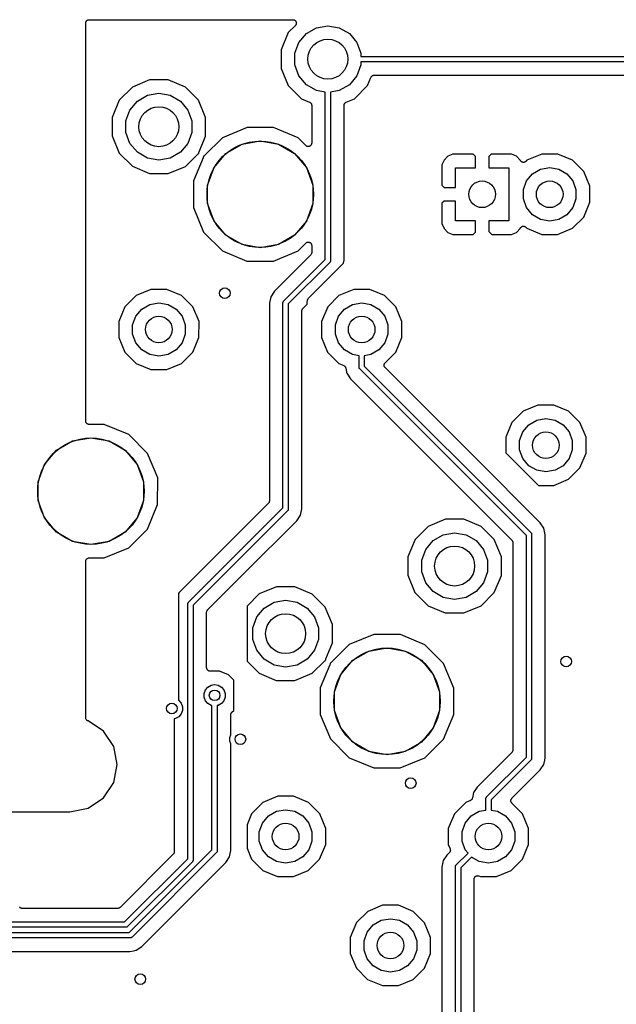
# Model space of a CAD drawing. Extents: x 88 to 361, y -189 to -115.
# Tile 5 of 41: x 110 to 132, y -154 to -117. Entities that reach past the tile are written whole.
import ezdxf

# ---------------------------------------------------------------- set-up
doc = ezdxf.new("R2010")
doc.units = 0
doc.header["$MEASUREMENT"] = 0
doc.layers.add('BLACK', color=7, linetype='CONTINUOUS')

msp = doc.modelspace()

# ---------------------------------------------------------------- linework, layer by layer
at = {"layer": 'Black'}
for p, q in [((112.547, -117.294), (112.557, -117.288)), ((112.557, -117.288), (112.565, -117.281)), ((112.565, -117.281), (112.576, -117.277)), ((112.576, -117.277), (112.585, -117.272)), ((112.585, -117.272), (112.596, -117.27)), ((112.596, -117.27), (112.607, -117.266)), ((112.607, -117.266), (112.618, -117.266)), ((112.618, -117.266), (112.629, -117.264)), ((112.629, -117.264), (120.291, -117.264)), ((120.291, -117.264), (120.307, -117.267)), ((120.307, -117.267), (120.324, -117.269)), ((120.324, -117.269), (120.329, -117.271)), ((120.329, -117.271), (120.334, -117.272)), ((120.334, -117.272), (120.349, -117.28)), ((120.349, -117.28), (120.364, -117.287)), ((120.364, -117.287), (120.368, -117.291)), ((112.502, -117.391), (112.504, -117.38)), ((112.502, -132.347), (112.502, -117.391)), ((112.504, -117.369), (112.507, -117.359)), ((112.504, -117.38), (112.504, -117.369)), ((112.507, -117.359), (112.509, -117.348)), ((112.509, -117.348), (112.515, -117.338)), ((112.515, -117.338), (112.519, -117.328)), ((112.519, -117.328), (112.526, -117.319)), ((112.526, -117.319), (112.531, -117.31)), ((112.531, -117.31), (112.54, -117.302)), ((112.54, -117.302), (112.547, -117.294)), ((120.381, -117.481), (120.113, -117.748)), ((120.368, -117.291), (120.373, -117.294)), ((120.373, -117.294), (120.383, -117.307)), ((120.39, -117.467), (120.381, -117.481)), ((120.383, -117.307), (120.395, -117.318)), ((120.401, -117.455), (120.39, -117.467)), ((120.395, -117.318), (120.397, -117.324)), ((120.397, -117.324), (120.401, -117.328)), ((120.401, -117.328), (120.407, -117.343)), ((120.403, -117.45), (120.401, -117.455)), ((120.406, -117.445), (120.403, -117.45)), ((120.41, -117.429), (120.406, -117.445)), ((120.407, -117.343), (120.414, -117.358)), ((120.416, -117.413), (120.41, -117.429)), ((120.414, -117.358), (120.414, -117.364)), ((120.414, -117.364), (120.416, -117.369)), ((120.416, -117.369), (120.416, -117.386)), ((120.416, -117.386), (120.417, -117.402)), ((120.417, -117.402), (120.416, -117.408)), ((120.416, -117.408), (120.416, -117.413)), ((120.796, -117.784), (121.173, -117.566)), ((121.173, -117.566), (121.602, -117.491)), ((121.602, -117.491), (122.032, -117.566)), ((122.032, -117.566), (122.409, -117.784)), ((120.113, -117.748), (119.845, -118.394)), ((120.516, -118.118), (120.796, -117.784)), ((122.409, -117.784), (122.689, -118.118)), ((119.845, -118.394), (119.845, -119.093)), ((120.367, -118.527), (120.516, -118.118)), ((122.689, -118.118), (122.838, -118.527)), ((120.367, -118.963), (120.367, -118.527)), ((122.838, -118.527), (122.838, -118.645)), ((122.838, -118.645), (139.417, -118.645)), ((119.845, -119.093), (120.112, -119.739)), ((120.516, -119.372), (120.367, -118.963)), ((122.838, -118.963), (122.689, -119.372)), ((139.417, -118.845), (122.838, -118.845)), ((122.838, -118.845), (122.838, -118.963)), ((120.796, -119.706), (120.516, -119.372)), ((122.689, -119.372), (122.409, -119.706)), ((123.092, -119.742), (123.221, -119.431)), ((123.221, -119.431), (123.225, -119.424)), ((123.225, -119.424), (123.228, -119.416)), ((123.228, -119.416), (123.237, -119.406)), ((123.237, -119.406), (123.244, -119.394)), ((123.244, -119.394), (123.251, -119.389)), ((123.251, -119.389), (123.256, -119.383)), ((123.256, -119.383), (123.268, -119.376)), ((123.268, -119.376), (123.279, -119.367)), ((123.279, -119.367), (123.287, -119.365)), ((123.287, -119.365), (123.295, -119.361)), ((123.295, -119.361), (123.308, -119.358)), ((123.308, -119.358), (123.322, -119.354)), ((123.322, -119.354), (123.33, -119.354)), ((123.33, -119.354), (123.338, -119.353)), ((123.338, -119.353), (133.736, -119.353)), ((114.258, -119.794), (113.763, -120.288)), ((114.904, -119.527), (114.258, -119.794)), ((115.604, -119.528), (114.904, -119.527)), ((116.249, -119.796), (115.604, -119.528)), ((116.743, -120.291), (116.249, -119.796)), ((120.112, -119.739), (120.606, -120.234)), ((121.173, -119.924), (120.796, -119.706)), ((122.409, -119.706), (122.032, -119.924)), ((122.597, -120.236), (123.092, -119.742)), ((114.446, -120.324), (114.823, -120.106)), ((114.823, -120.106), (115.252, -120.031)), ((115.252, -120.031), (115.682, -120.106)), ((115.682, -120.106), (116.059, -120.324)), ((120.606, -120.234), (120.916, -120.363)), ((121.502, -119.982), (121.173, -119.924)), ((121.502, -126.276), (121.502, -119.982)), ((122.032, -119.924), (121.703, -119.982)), ((121.703, -119.982), (121.703, -126.317)), ((122.289, -120.363), (122.597, -120.236)), ((113.763, -120.288), (113.495, -120.934)), ((114.166, -120.658), (114.446, -120.324)), ((116.059, -120.324), (116.339, -120.658)), ((117.01, -120.937), (116.743, -120.291)), ((120.916, -120.363), (120.923, -120.368)), ((120.923, -120.368), (120.931, -120.371)), ((120.931, -120.371), (120.942, -120.379)), ((120.942, -120.379), (120.953, -120.387)), ((120.953, -120.387), (120.958, -120.394)), ((120.958, -120.394), (120.965, -120.399)), ((120.965, -120.399), (120.972, -120.411)), ((120.972, -120.411), (120.98, -120.422)), ((120.98, -120.422), (120.983, -120.43)), ((120.983, -120.43), (120.987, -120.437)), ((120.987, -120.437), (120.989, -120.451)), ((120.989, -120.451), (120.993, -120.464)), ((120.993, -120.464), (120.993, -120.472)), ((120.993, -120.472), (120.994, -120.481)), ((120.994, -120.481), (120.994, -121.903)), ((122.21, -120.481), (122.212, -120.472)), ((122.21, -126.305), (122.21, -120.481)), ((122.212, -120.464), (122.216, -120.451)), ((122.212, -120.472), (122.212, -120.464)), ((122.216, -120.451), (122.218, -120.437)), ((122.218, -120.437), (122.222, -120.43)), ((122.222, -120.43), (122.225, -120.422)), ((122.225, -120.422), (122.233, -120.411)), ((122.233, -120.411), (122.24, -120.399)), ((122.24, -120.399), (122.247, -120.393)), ((122.247, -120.393), (122.252, -120.387)), ((122.252, -120.387), (122.263, -120.379)), ((122.263, -120.379), (122.274, -120.371)), ((122.274, -120.371), (122.282, -120.368)), ((122.282, -120.368), (122.289, -120.363)), ((113.495, -120.934), (113.495, -121.633)), ((114.017, -121.067), (114.166, -120.658)), ((116.339, -120.658), (116.488, -121.067)), ((117.01, -121.636), (117.01, -120.937)), ((114.017, -121.503), (114.017, -121.067)), ((116.488, -121.067), (116.488, -121.503)), ((118.566, -121.317), (117.644, -121.698)), ((119.564, -121.317), (118.566, -121.317)), ((120.485, -121.7), (119.564, -121.317)), ((113.495, -121.633), (113.762, -122.279)), ((114.166, -121.912), (114.017, -121.503)), ((116.488, -121.503), (116.339, -121.912)), ((116.762, -122.232), (117.01, -121.636)), ((117.644, -121.698), (116.969, -122.371)), ((120.778, -121.993), (120.485, -121.7)), ((114.446, -122.246), (114.166, -121.912)), ((116.339, -121.912), (116.059, -122.246)), ((117.772, -122.287), (118.376, -121.938)), ((118.376, -121.938), (119.062, -121.817)), ((119.062, -121.817), (119.749, -121.938)), ((119.749, -121.938), (120.353, -122.287)), ((120.791, -122.003), (120.778, -121.993)), ((120.804, -122.013), (120.791, -122.003)), ((120.809, -122.015), (120.804, -122.013)), ((120.814, -122.018), (120.809, -122.015)), ((120.83, -122.023), (120.814, -122.018)), ((120.845, -122.029), (120.83, -122.023)), ((120.851, -122.029), (120.845, -122.029)), ((120.856, -122.03), (120.851, -122.029)), ((120.873, -122.029), (120.856, -122.03)), ((120.89, -122.029), (120.873, -122.029)), ((120.895, -122.027), (120.89, -122.029)), ((120.9, -122.026), (120.895, -122.027)), ((120.915, -122.019), (120.9, -122.026)), ((120.931, -122.013), (120.915, -122.019)), ((120.935, -122.01), (120.931, -122.013)), ((120.94, -122.008), (120.935, -122.01)), ((120.952, -121.996), (120.94, -122.008)), ((120.965, -121.985), (120.952, -121.996)), ((120.968, -121.98), (120.965, -121.985)), ((120.971, -121.976), (120.968, -121.98)), ((120.979, -121.961), (120.971, -121.976)), ((120.987, -121.947), (120.979, -121.961)), ((120.988, -121.941), (120.987, -121.947)), ((120.99, -121.936), (120.988, -121.941)), ((120.992, -121.92), (120.99, -121.936)), ((120.994, -121.903), (120.992, -121.92)), ((113.762, -122.279), (114.256, -122.774)), ((114.823, -122.464), (114.446, -122.246)), ((115.252, -122.539), (114.823, -122.464)), ((115.682, -122.464), (115.252, -122.539)), ((116.059, -122.246), (115.682, -122.464)), ((116.247, -122.776), (116.71, -122.314)), ((116.917, -122.452), (116.555, -123.324)), ((116.71, -122.314), (116.726, -122.303)), ((116.726, -122.303), (116.741, -122.291)), ((116.741, -122.291), (116.744, -122.29)), ((116.744, -122.29), (116.746, -122.289)), ((116.746, -122.289), (116.754, -122.286)), ((116.753, -122.27), (116.758, -122.251)), ((116.753, -122.272), (116.753, -122.27)), ((116.753, -122.275), (116.753, -122.272)), ((116.754, -122.286), (116.753, -122.275)), ((116.758, -122.251), (116.762, -122.232)), ((116.921, -122.434), (116.917, -122.452)), ((116.926, -122.415), (116.921, -122.434)), ((116.933, -122.396), (116.925, -122.398)), ((116.925, -122.398), (116.926, -122.409)), ((116.926, -122.409), (116.926, -122.412)), ((116.926, -122.412), (116.926, -122.415)), ((116.936, -122.394), (116.933, -122.396)), ((116.938, -122.393), (116.936, -122.394)), ((116.954, -122.382), (116.938, -122.393)), ((116.969, -122.371), (116.954, -122.382)), ((117.324, -122.821), (117.772, -122.287)), ((120.353, -122.287), (120.801, -122.821)), ((126.109, -122.394), (125.966, -122.537)), ((126.296, -122.317), (126.109, -122.394)), ((127.059, -122.317), (126.296, -122.317)), ((127.143, -122.401), (127.059, -122.317)), ((127.143, -122.825), (127.143, -122.401)), ((127.735, -122.317), (127.651, -122.401)), ((127.651, -122.401), (127.651, -122.825)), ((128.498, -122.317), (127.735, -122.317)), ((128.685, -122.394), (128.498, -122.317)), ((128.828, -122.537), (128.685, -122.394)), ((129.638, -122.317), (129.084, -122.546)), ((130.238, -122.317), (129.638, -122.317)), ((130.792, -122.547), (130.238, -122.317)), ((114.256, -122.774), (114.901, -123.042)), ((115.601, -123.043), (116.247, -122.776)), ((117.085, -123.476), (117.324, -122.821)), ((120.801, -122.821), (121.04, -123.476)), ((125.966, -122.537), (125.889, -122.724)), ((125.889, -122.724), (125.889, -123.487)), ((126.397, -123.571), (126.397, -122.825)), ((126.397, -122.825), (127.143, -122.825)), ((127.651, -122.825), (128.397, -122.825)), ((128.397, -122.825), (128.397, -124.825)), ((128.832, -122.549), (128.828, -122.537)), ((128.84, -122.56), (128.832, -122.549)), ((128.846, -122.573), (128.84, -122.56)), ((128.852, -122.579), (128.846, -122.573)), ((128.856, -122.586), (128.852, -122.579)), ((128.867, -122.594), (128.856, -122.586)), ((128.877, -122.604), (128.867, -122.594)), ((128.884, -122.608), (128.877, -122.604)), ((128.891, -122.613), (128.884, -122.608)), ((128.904, -122.617), (128.891, -122.613)), ((128.917, -122.623), (128.904, -122.617)), ((128.925, -122.624), (128.917, -122.623)), ((128.933, -122.626), (128.925, -122.624)), ((128.947, -122.626), (128.933, -122.626)), ((128.961, -122.627), (128.947, -122.626)), ((128.969, -122.625), (128.961, -122.627)), ((128.977, -122.624), (128.969, -122.625)), ((128.99, -122.619), (128.977, -122.624)), ((129.003, -122.615), (128.99, -122.619)), ((129.01, -122.611), (129.003, -122.615)), ((129.018, -122.607), (129.01, -122.611)), ((129.028, -122.598), (129.018, -122.607)), ((129.039, -122.59), (129.028, -122.598)), ((129.084, -122.546), (129.039, -122.59)), ((129.594, -122.882), (129.937, -122.821)), ((129.937, -122.821), (130.28, -122.882)), ((131.216, -122.972), (130.792, -122.547)), ((114.901, -123.042), (115.601, -123.043)), ((129.068, -123.323), (129.292, -123.056)), ((129.292, -123.056), (129.594, -122.882)), ((130.28, -122.882), (130.582, -123.056)), ((130.582, -123.056), (130.806, -123.323)), ((131.445, -123.526), (131.216, -122.972)), ((116.555, -123.324), (116.554, -124.322)), ((117.085, -124.174), (117.085, -123.476)), ((121.04, -123.476), (121.04, -124.174)), ((125.889, -123.487), (125.973, -123.571)), ((125.973, -123.571), (126.397, -123.571)), ((128.948, -123.651), (129.068, -123.323)), ((130.806, -123.323), (130.925, -123.651)), ((131.445, -124.126), (131.445, -123.526)), ((128.948, -123.999), (128.948, -123.651)), ((130.925, -123.651), (130.925, -123.999)), ((117.324, -124.829), (117.085, -124.174)), ((121.04, -124.174), (120.801, -124.829)), ((125.973, -124.079), (125.889, -124.163)), ((125.889, -124.163), (125.889, -124.926)), ((126.397, -124.079), (125.973, -124.079)), ((126.397, -124.825), (126.397, -124.079)), ((129.068, -124.327), (128.948, -123.999)), ((130.925, -123.999), (130.806, -124.327)), ((131.215, -124.68), (131.445, -124.126)), ((116.554, -124.322), (116.935, -125.244)), ((129.292, -124.594), (129.068, -124.327)), ((129.594, -124.768), (129.292, -124.594)), ((130.582, -124.594), (130.28, -124.768)), ((130.806, -124.327), (130.582, -124.594)), ((130.79, -125.104), (131.215, -124.68)), ((117.772, -125.363), (117.324, -124.829)), ((120.801, -124.829), (120.353, -125.363)), ((125.889, -124.926), (125.966, -125.113)), ((127.143, -124.825), (126.397, -124.825)), ((127.143, -125.249), (127.143, -124.825)), ((128.397, -124.825), (127.651, -124.825)), ((127.651, -124.825), (127.651, -125.225)), ((128.856, -125.064), (128.867, -125.056)), ((128.867, -125.056), (128.877, -125.046)), ((128.877, -125.046), (128.884, -125.043)), ((128.884, -125.043), (128.891, -125.038)), ((128.891, -125.038), (128.904, -125.033)), ((128.904, -125.033), (128.917, -125.027)), ((128.917, -125.027), (128.925, -125.027)), ((128.925, -125.027), (128.933, -125.024)), ((128.933, -125.024), (128.947, -125.025)), ((128.947, -125.025), (128.961, -125.024)), ((128.961, -125.024), (128.969, -125.026)), ((128.969, -125.026), (128.977, -125.026)), ((128.977, -125.026), (128.99, -125.031)), ((128.99, -125.031), (129.003, -125.035)), ((129.003, -125.035), (129.01, -125.04)), ((129.01, -125.04), (129.018, -125.043)), ((129.018, -125.043), (129.028, -125.052)), ((129.028, -125.052), (129.039, -125.06)), ((129.937, -124.829), (129.594, -124.768)), ((130.28, -124.768), (129.937, -124.829)), ((116.935, -125.244), (117.64, -125.95)), ((118.376, -125.712), (117.772, -125.363)), ((120.353, -125.363), (119.749, -125.712)), ((125.966, -125.113), (126.109, -125.256)), ((126.109, -125.256), (126.296, -125.333)), ((126.296, -125.333), (127.059, -125.333)), ((127.059, -125.333), (127.143, -125.249)), ((127.651, -125.225), (127.758, -125.333)), ((127.758, -125.333), (128.498, -125.333)), ((128.498, -125.333), (128.685, -125.256)), ((128.685, -125.256), (128.828, -125.113)), ((128.828, -125.113), (128.832, -125.102)), ((128.832, -125.102), (128.84, -125.09)), ((128.84, -125.09), (128.846, -125.077)), ((128.846, -125.077), (128.851, -125.071)), ((128.851, -125.071), (128.856, -125.064)), ((129.039, -125.06), (129.082, -125.103)), ((129.082, -125.103), (129.636, -125.333)), ((129.636, -125.333), (130.236, -125.333)), ((130.236, -125.333), (130.79, -125.104)), ((119.062, -125.833), (118.376, -125.712)), ((119.749, -125.712), (119.062, -125.833)), ((120.481, -125.952), (120.778, -125.656)), ((120.778, -125.656), (120.791, -125.647)), ((120.791, -125.647), (120.804, -125.636)), ((120.804, -125.636), (120.809, -125.634)), ((120.809, -125.634), (120.814, -125.631)), ((120.814, -125.631), (120.83, -125.627)), ((120.83, -125.627), (120.845, -125.621)), ((120.845, -125.621), (120.851, -125.621)), ((120.851, -125.621), (120.857, -125.62)), ((120.857, -125.62), (120.873, -125.621)), ((120.873, -125.621), (120.89, -125.621)), ((120.89, -125.621), (120.895, -125.623)), ((120.895, -125.623), (120.9, -125.624)), ((120.9, -125.624), (120.915, -125.631)), ((120.915, -125.631), (120.931, -125.636)), ((120.931, -125.636), (120.935, -125.64)), ((120.935, -125.64), (120.94, -125.642)), ((120.94, -125.642), (120.952, -125.654)), ((120.952, -125.654), (120.965, -125.665)), ((120.965, -125.665), (120.968, -125.67)), ((120.968, -125.67), (120.972, -125.674)), ((120.972, -125.674), (120.979, -125.689)), ((120.979, -125.689), (120.987, -125.703)), ((120.987, -125.703), (120.988, -125.708)), ((120.988, -125.708), (120.99, -125.714)), ((120.99, -125.714), (120.992, -125.73)), ((120.992, -125.73), (120.994, -125.746)), ((120.994, -125.746), (120.994, -126.013)), ((117.64, -125.95), (118.561, -126.333)), ((119.559, -126.333), (120.481, -125.952)), ((120.957, -126.103), (119.594, -127.466)), ((120.961, -126.098), (120.957, -126.103)), ((120.965, -126.095), (120.961, -126.098)), ((120.973, -126.08), (120.965, -126.095)), ((120.983, -126.067), (120.973, -126.08)), ((120.984, -126.061), (120.983, -126.067)), ((120.987, -126.056), (120.984, -126.061)), ((120.99, -126.04), (120.987, -126.056)), ((120.994, -126.024), (120.99, -126.04)), ((120.994, -126.013), (120.994, -126.018)), ((120.994, -126.018), (120.994, -126.024)), ((118.561, -126.333), (119.559, -126.333)), ((119.944, -127.834), (121.502, -126.276)), ((121.673, -126.388), (120.115, -127.946)), ((120.896, -127.702), (122.19, -126.408)), ((121.676, -126.385), (121.673, -126.388)), ((121.679, -126.382), (121.676, -126.385)), ((121.686, -126.37), (121.679, -126.382)), ((121.693, -126.36), (121.686, -126.37)), ((121.694, -126.355), (121.693, -126.36)), ((121.696, -126.352), (121.694, -126.355)), ((121.699, -126.339), (121.696, -126.352)), ((121.702, -126.326), (121.699, -126.339)), ((121.703, -126.317), (121.702, -126.322)), ((121.702, -126.322), (121.702, -126.326)), ((122.19, -126.408), (122.21, -126.305)), ((114.399, -127.626), (113.975, -128.05)), ((114.954, -127.397), (114.399, -127.626)), ((115.554, -127.397), (114.954, -127.397)), ((116.108, -127.627), (115.554, -127.397)), ((116.532, -128.052), (116.108, -127.627)), ((119.594, -127.466), (119.456, -127.673)), ((122.019, -127.626), (121.595, -128.05)), ((122.574, -127.397), (122.019, -127.626)), ((123.174, -127.397), (122.574, -127.397)), ((123.728, -127.627), (123.174, -127.397)), ((124.152, -128.052), (123.728, -127.627)), ((114.607, -128.136), (114.909, -127.962)), ((114.909, -127.962), (115.252, -127.901)), ((115.252, -127.901), (115.596, -127.962)), ((115.596, -127.962), (115.898, -128.136)), ((119.456, -127.673), (119.407, -127.917)), ((119.407, -127.917), (119.407, -135.347)), ((119.915, -127.896), (119.919, -127.884)), ((119.916, -127.901), (119.915, -127.896)), ((119.915, -127.905), (119.916, -127.901)), ((119.915, -135.61), (119.915, -127.905)), ((119.919, -127.884), (119.921, -127.871)), ((119.921, -127.871), (119.923, -127.867)), ((119.923, -127.867), (119.924, -127.863)), ((119.924, -127.863), (119.932, -127.852)), ((119.932, -127.852), (119.938, -127.841)), ((119.938, -127.841), (119.942, -127.838)), ((119.942, -127.838), (119.944, -127.834)), ((120.115, -127.946), (120.115, -135.652)), ((120.66, -128.12), (120.823, -127.957)), ((120.823, -127.879), (120.825, -127.868)), ((120.823, -127.957), (120.823, -127.879)), ((120.824, -127.857), (120.832, -127.825)), ((120.825, -127.868), (120.824, -127.857)), ((120.832, -127.825), (120.838, -127.793)), ((120.838, -127.793), (120.844, -127.784)), ((120.844, -127.784), (120.846, -127.773)), ((120.846, -127.773), (120.865, -127.746)), ((120.865, -127.746), (120.881, -127.718)), ((120.881, -127.718), (120.89, -127.711)), ((120.89, -127.711), (120.896, -127.702)), ((122.227, -128.136), (122.529, -127.962)), ((122.529, -127.962), (122.872, -127.901)), ((122.872, -127.901), (123.216, -127.962)), ((123.216, -127.962), (123.518, -128.136)), ((113.975, -128.05), (113.745, -128.604)), ((114.383, -128.403), (114.607, -128.136)), ((115.898, -128.136), (116.122, -128.403)), ((116.761, -128.606), (116.532, -128.052)), ((120.623, -128.198), (120.628, -128.182)), ((120.624, -128.204), (120.623, -128.198)), ((120.623, -128.209), (120.624, -128.204)), ((120.623, -135.639), (120.623, -128.209)), ((120.628, -128.182), (120.631, -128.166)), ((120.631, -128.166), (120.633, -128.161)), ((120.633, -128.161), (120.635, -128.156)), ((120.635, -128.156), (120.644, -128.142)), ((120.644, -128.142), (120.653, -128.128)), ((120.653, -128.128), (120.657, -128.124)), ((120.657, -128.124), (120.66, -128.12)), ((121.595, -128.05), (121.365, -128.604)), ((122.003, -128.403), (122.227, -128.136)), ((123.518, -128.136), (123.742, -128.403)), ((124.381, -128.606), (124.152, -128.052)), ((113.745, -128.604), (113.744, -129.204)), ((114.264, -128.731), (114.383, -128.403)), ((114.264, -129.079), (114.264, -128.731)), ((116.122, -128.403), (116.241, -128.731)), ((116.241, -128.731), (116.241, -129.079)), ((116.76, -129.206), (116.761, -128.606)), ((121.365, -128.604), (121.364, -129.204)), ((121.884, -128.731), (122.003, -128.403)), ((121.884, -129.079), (121.884, -128.731)), ((123.742, -128.403), (123.861, -128.731)), ((123.861, -128.731), (123.861, -129.079)), ((124.38, -129.206), (124.381, -128.606)), ((114.383, -129.407), (114.264, -129.079)), ((116.241, -129.079), (116.122, -129.407)), ((122.003, -129.407), (121.884, -129.079)), ((123.861, -129.079), (123.742, -129.407)), ((113.744, -129.204), (113.973, -129.758)), ((114.607, -129.674), (114.383, -129.407)), ((116.122, -129.407), (115.898, -129.674)), ((116.53, -129.76), (116.76, -129.206)), ((121.364, -129.204), (121.593, -129.758)), ((122.227, -129.674), (122.003, -129.407)), ((123.742, -129.407), (123.518, -129.674)), ((124.15, -129.76), (124.38, -129.206)), ((113.973, -129.758), (114.397, -130.183)), ((114.909, -129.848), (114.607, -129.674)), ((115.252, -129.909), (114.909, -129.848)), ((115.596, -129.848), (115.252, -129.909)), ((115.898, -129.674), (115.596, -129.848)), ((116.106, -130.184), (116.53, -129.76)), ((121.593, -129.758), (122.017, -130.183)), ((122.529, -129.848), (122.227, -129.674)), ((122.772, -129.891), (122.529, -129.848)), ((123.216, -129.848), (122.972, -129.891)), ((123.518, -129.674), (123.216, -129.848)), ((123.751, -130.158), (124.15, -129.76)), ((114.397, -130.183), (114.951, -130.413)), ((115.551, -130.413), (116.106, -130.184)), ((122.017, -130.183), (122.197, -130.257)), ((122.772, -130.319), (122.772, -129.891)), ((122.972, -129.891), (122.972, -130.278)), ((123.715, -130.237), (123.717, -130.226)), ((123.716, -130.248), (123.715, -130.237)), ((123.717, -130.226), (123.718, -130.215)), ((123.718, -130.215), (123.723, -130.205)), ((123.723, -130.205), (123.726, -130.195)), ((123.726, -130.195), (123.732, -130.186)), ((123.732, -130.186), (123.737, -130.175)), ((123.737, -130.175), (123.745, -130.168)), ((123.745, -130.168), (123.751, -130.158)), ((114.951, -130.413), (115.551, -130.413)), ((122.197, -130.257), (122.212, -130.267)), ((122.212, -130.267), (122.228, -130.276)), ((122.228, -130.276), (122.231, -130.279)), ((122.231, -130.279), (122.234, -130.281)), ((122.234, -130.281), (122.245, -130.295)), ((122.245, -130.295), (122.257, -130.309)), ((122.257, -130.309), (122.259, -130.313)), ((122.259, -130.313), (122.261, -130.316)), ((122.261, -130.316), (122.267, -130.333)), ((122.267, -130.333), (122.273, -130.35)), ((122.273, -130.35), (122.306, -130.515)), ((122.306, -130.515), (122.313, -130.551)), ((122.313, -130.551), (122.451, -130.758)), ((122.773, -130.324), (122.772, -130.319)), ((122.773, -130.328), (122.773, -130.324)), ((122.776, -130.341), (122.773, -130.328)), ((122.779, -130.353), (122.776, -130.341)), ((122.781, -130.357), (122.779, -130.353)), ((122.782, -130.361), (122.781, -130.357)), ((122.789, -130.372), (122.782, -130.361)), ((122.796, -130.383), (122.789, -130.372)), ((122.799, -130.386), (122.796, -130.383)), ((122.802, -130.39), (122.799, -130.386)), ((129.059, -136.647), (122.802, -130.39)), ((122.972, -130.278), (129.23, -136.535)), ((123.715, -130.259), (123.716, -130.248)), ((123.717, -130.27), (123.715, -130.259)), ((123.718, -130.281), (123.717, -130.27)), ((123.723, -130.291), (123.718, -130.281)), ((123.726, -130.302), (123.723, -130.291)), ((123.732, -130.311), (123.726, -130.302)), ((123.737, -130.321), (123.732, -130.311)), ((123.745, -130.329), (123.737, -130.321)), ((123.751, -130.338), (123.745, -130.329)), ((127.081, -133.668), (123.751, -130.338)), ((122.451, -130.758), (128.514, -136.82)), ((128.941, -131.976), (128.517, -132.4)), ((129.495, -131.747), (128.941, -131.976)), ((130.095, -131.748), (129.495, -131.747)), ((130.649, -131.978), (130.095, -131.748)), ((131.073, -132.402), (130.649, -131.978)), ((112.504, -132.358), (112.502, -132.347)), ((112.504, -132.369), (112.504, -132.358)), ((112.507, -132.379), (112.504, -132.369)), ((112.509, -132.39), (112.507, -132.379)), ((112.515, -132.4), (112.509, -132.39)), ((112.519, -132.41), (112.515, -132.4)), ((112.526, -132.419), (112.519, -132.41)), ((112.531, -132.429), (112.526, -132.419)), ((112.54, -132.436), (112.531, -132.429)), ((112.547, -132.444), (112.54, -132.436)), ((112.557, -132.45), (112.547, -132.444)), ((112.565, -132.457), (112.557, -132.45)), ((112.576, -132.461), (112.565, -132.457)), ((128.517, -132.4), (128.287, -132.954)), ((129.149, -132.486), (129.451, -132.312)), ((129.451, -132.312), (129.794, -132.251)), ((129.794, -132.251), (130.137, -132.312)), ((130.137, -132.312), (130.439, -132.486)), ((131.302, -132.956), (131.073, -132.402)), ((112.585, -132.466), (112.576, -132.461)), ((112.596, -132.468), (112.585, -132.466)), ((112.607, -132.472), (112.596, -132.468)), ((112.618, -132.472), (112.607, -132.472)), ((112.629, -132.474), (112.618, -132.472)), ((113.201, -132.474), (112.629, -132.474)), ((114.122, -132.857), (113.201, -132.474)), ((128.806, -133.081), (128.925, -132.753)), ((128.925, -132.753), (129.149, -132.486)), ((130.439, -132.486), (130.663, -132.753)), ((130.663, -132.753), (130.782, -133.081)), ((111.409, -133.444), (112.013, -133.095)), ((112.013, -133.095), (112.7, -132.974)), ((112.7, -132.974), (113.386, -133.095)), ((113.386, -133.095), (113.99, -133.444)), ((114.827, -133.563), (114.122, -132.857)), ((128.287, -132.954), (128.286, -133.539)), ((128.806, -133.429), (128.806, -133.081)), ((130.782, -133.081), (130.782, -133.429)), ((131.301, -133.556), (131.302, -132.956)), ((110.961, -133.978), (111.409, -133.444)), ((113.99, -133.444), (114.438, -133.978)), ((115.208, -134.485), (114.827, -133.563)), ((128.286, -133.539), (129.51, -134.762)), ((128.925, -133.756), (128.806, -133.429)), ((130.782, -133.429), (130.663, -133.756)), ((131.071, -134.11), (131.301, -133.556)), ((129.58, -136.167), (127.081, -133.668)), ((129.149, -134.023), (128.925, -133.756)), ((130.663, -133.756), (130.439, -134.023)), ((110.723, -134.633), (110.961, -133.978)), ((114.438, -133.978), (114.677, -134.633)), ((129.451, -134.198), (129.149, -134.023)), ((129.794, -134.258), (129.451, -134.198)), ((130.137, -134.198), (129.794, -134.258)), ((130.439, -134.023), (130.137, -134.198)), ((130.647, -134.533), (131.071, -134.11)), ((110.723, -135.331), (110.723, -134.633)), ((114.677, -134.633), (114.677, -135.331)), ((115.207, -135.483), (115.208, -134.485)), ((130.093, -134.763), (130.647, -134.533)), ((129.51, -134.762), (130.093, -134.763)), ((110.961, -135.986), (110.723, -135.331)), ((114.677, -135.331), (114.438, -135.986)), ((119.386, -135.415), (119.377, -135.429)), ((119.395, -135.401), (119.386, -135.415)), ((119.397, -135.396), (119.395, -135.401)), ((119.399, -135.391), (119.397, -135.396)), ((119.402, -135.375), (119.399, -135.391)), ((119.407, -135.359), (119.402, -135.375)), ((119.407, -135.347), (119.406, -135.353)), ((119.406, -135.353), (119.407, -135.359)), ((114.825, -136.404), (115.207, -135.483)), ((119.37, -135.437), (116.019, -138.788)), ((116.369, -139.156), (119.915, -135.61)), ((120.086, -135.723), (116.54, -139.268)), ((119.373, -135.433), (119.37, -135.437)), ((119.377, -135.429), (119.373, -135.433)), ((120.088, -135.719), (120.086, -135.723)), ((120.092, -135.716), (120.088, -135.719)), ((120.098, -135.705), (120.092, -135.716)), ((120.106, -135.694), (120.098, -135.705)), ((120.107, -135.69), (120.106, -135.694)), ((120.109, -135.686), (120.107, -135.69)), ((120.111, -135.673), (120.109, -135.686)), ((120.115, -135.661), (120.111, -135.673)), ((120.115, -135.652), (120.114, -135.656)), ((120.114, -135.656), (120.115, -135.661)), ((120.574, -135.884), (120.623, -135.639)), ((111.409, -136.52), (110.961, -135.986)), ((114.438, -135.986), (113.99, -136.52)), ((118.448, -138.078), (120.436, -136.091)), ((120.436, -136.091), (120.574, -135.884)), ((126.017, -136.037), (125.371, -136.304)), ((126.716, -136.038), (126.017, -136.037)), ((127.362, -136.306), (126.716, -136.038)), ((112.013, -136.869), (111.409, -136.52)), ((113.99, -136.52), (113.386, -136.869)), ((114.119, -137.109), (114.825, -136.404)), ((125.371, -136.304), (124.876, -136.798)), ((127.856, -136.801), (127.362, -136.306)), ((129.718, -136.374), (129.58, -136.167)), ((129.767, -136.618), (129.718, -136.374)), ((112.7, -136.99), (112.013, -136.869)), ((113.386, -136.869), (112.7, -136.99)), ((124.876, -136.798), (124.608, -137.444)), ((125.279, -137.168), (125.559, -136.834)), ((125.559, -136.834), (125.936, -136.616)), ((125.936, -136.616), (126.365, -136.541)), ((126.365, -136.541), (126.794, -136.616)), ((126.794, -136.616), (127.171, -136.834)), ((127.171, -136.834), (127.451, -137.168)), ((128.123, -137.447), (127.856, -136.801)), ((128.514, -136.82), (128.517, -136.825)), ((128.517, -136.825), (128.521, -136.829)), ((128.521, -136.829), (128.53, -136.843)), ((128.53, -136.843), (128.539, -136.856)), ((128.539, -136.856), (128.541, -136.862)), ((128.541, -136.862), (128.543, -136.867)), ((128.543, -136.867), (128.546, -136.883)), ((128.546, -136.883), (128.551, -136.899)), ((128.551, -136.899), (128.55, -136.905)), ((129.059, -144.975), (129.059, -136.647)), ((129.23, -136.535), (129.232, -136.539)), ((129.232, -136.539), (129.236, -136.541)), ((129.236, -136.541), (129.242, -136.553)), ((129.242, -136.553), (129.25, -136.563)), ((129.25, -136.563), (129.251, -136.568)), ((129.251, -136.568), (129.253, -136.572)), ((129.253, -136.572), (129.255, -136.584)), ((129.255, -136.584), (129.259, -136.597)), ((129.259, -136.597), (129.258, -136.601)), ((129.258, -136.601), (129.259, -136.606)), ((129.259, -136.606), (129.259, -145.017)), ((129.767, -145.004), (129.767, -136.618)), ((113.196, -137.49), (114.119, -137.109)), ((125.13, -137.577), (125.279, -137.168)), ((127.451, -137.168), (127.6, -137.577)), ((128.55, -136.905), (128.551, -136.91)), ((128.551, -136.91), (128.551, -144.712)), ((112.502, -137.617), (112.504, -137.606)), ((112.502, -143.497), (112.502, -137.617)), ((112.504, -137.595), (112.507, -137.584)), ((112.504, -137.606), (112.504, -137.595)), ((112.507, -137.584), (112.509, -137.573)), ((112.509, -137.573), (112.515, -137.564)), ((112.515, -137.564), (112.519, -137.553)), ((112.519, -137.553), (112.526, -137.545)), ((112.526, -137.545), (112.531, -137.535)), ((112.531, -137.535), (112.54, -137.528)), ((112.54, -137.528), (112.547, -137.52)), ((112.547, -137.52), (112.557, -137.514)), ((112.557, -137.514), (112.565, -137.507)), ((112.565, -137.507), (112.576, -137.503)), ((112.576, -137.503), (112.585, -137.498)), ((112.585, -137.498), (112.596, -137.496)), ((112.596, -137.496), (112.607, -137.492)), ((112.607, -137.492), (112.618, -137.492)), ((112.618, -137.492), (112.629, -137.49)), ((112.629, -137.49), (113.196, -137.49)), ((124.608, -137.444), (124.607, -138.143)), ((125.13, -138.013), (125.13, -137.577)), ((127.6, -137.577), (127.6, -138.013)), ((128.122, -138.146), (128.123, -137.447)), ((117.085, -139.442), (118.448, -138.078)), ((118.448, -138.078), (118.448, -138.078)), ((124.607, -138.143), (124.874, -138.789)), ((125.279, -138.422), (125.13, -138.013)), ((127.6, -138.013), (127.451, -138.422)), ((127.854, -138.792), (128.122, -138.146)), ((119.667, -138.577), (119.021, -138.844)), ((120.366, -138.578), (119.667, -138.577)), ((121.012, -138.846), (120.366, -138.578)), ((125.559, -138.756), (125.279, -138.422)), ((127.451, -138.422), (127.171, -138.756)), ((116.019, -138.788), (115.99, -138.831)), ((115.99, -138.831), (115.99, -142.837)), ((119.021, -138.844), (118.565, -139.299)), ((119.586, -139.156), (120.015, -139.081)), ((120.015, -139.081), (120.444, -139.156)), ((121.506, -139.341), (121.012, -138.846)), ((124.874, -138.789), (125.368, -139.284)), ((125.936, -138.974), (125.559, -138.756)), ((126.365, -139.049), (125.936, -138.974)), ((126.794, -138.974), (126.365, -139.049)), ((127.171, -138.756), (126.794, -138.974)), ((127.359, -139.286), (127.854, -138.792)), ((116.34, -139.218), (116.344, -139.206)), ((116.341, -139.223), (116.34, -139.218)), ((116.34, -139.227), (116.341, -139.223)), ((116.34, -148.796), (116.34, -139.227)), ((116.344, -139.206), (116.346, -139.193)), ((116.346, -139.193), (116.348, -139.189)), ((116.348, -139.189), (116.349, -139.185)), ((116.349, -139.185), (116.357, -139.174)), ((116.357, -139.174), (116.363, -139.163)), ((116.363, -139.163), (116.367, -139.16)), ((116.367, -139.16), (116.369, -139.156)), ((116.54, -139.268), (116.54, -148.837)), ((117.053, -139.504), (117.056, -139.488)), ((117.056, -139.488), (117.058, -139.483)), ((117.058, -139.483), (117.06, -139.478)), ((117.06, -139.478), (117.069, -139.464)), ((117.069, -139.464), (117.078, -139.45)), ((117.078, -139.45), (117.082, -139.446)), ((117.082, -139.446), (117.085, -139.442)), ((118.565, -139.299), (118.565, -141.371)), ((118.929, -139.708), (119.209, -139.374)), ((119.209, -139.374), (119.586, -139.156)), ((120.444, -139.156), (120.821, -139.374)), ((120.821, -139.374), (121.101, -139.708)), ((121.773, -139.987), (121.506, -139.341)), ((125.368, -139.284), (126.014, -139.552)), ((126.713, -139.553), (127.359, -139.286)), ((117.048, -139.52), (117.053, -139.504)), ((117.049, -139.526), (117.048, -139.52)), ((117.048, -139.531), (117.049, -139.526)), ((117.048, -141.618), (117.048, -139.531)), ((118.78, -140.117), (118.929, -139.708)), ((121.101, -139.708), (121.25, -140.117)), ((126.014, -139.552), (126.713, -139.553)), ((118.78, -140.553), (118.78, -140.117)), ((121.25, -140.117), (121.25, -140.553)), ((121.772, -140.686), (121.773, -139.987)), ((118.929, -140.962), (118.78, -140.553)), ((121.25, -140.553), (121.101, -140.962)), ((123.328, -140.367), (122.406, -140.748)), ((124.326, -140.367), (123.328, -140.367)), ((125.248, -140.75), (124.326, -140.367)), ((119.209, -141.296), (118.929, -140.962)), ((121.101, -140.962), (120.821, -141.296)), ((121.525, -141.282), (121.772, -140.686)), ((122.406, -140.748), (121.732, -141.421)), ((123.138, -140.988), (123.825, -140.867)), ((123.825, -140.867), (124.512, -140.988)), ((125.952, -141.456), (125.248, -140.75)), ((119.586, -141.514), (119.209, -141.296)), ((120.821, -141.296), (120.444, -141.514)), ((121.506, -141.34), (121.508, -141.339)), ((121.508, -141.339), (121.517, -141.336)), ((121.515, -141.325), (121.516, -141.322)), ((121.517, -141.336), (121.515, -141.325)), ((121.516, -141.32), (121.521, -141.301)), ((121.516, -141.322), (121.516, -141.32)), ((121.521, -141.301), (121.525, -141.282)), ((122.086, -141.871), (122.535, -141.337)), ((122.535, -141.337), (123.138, -140.988)), ((124.512, -140.988), (125.115, -141.337)), ((125.115, -141.337), (125.564, -141.871)), ((117.05, -141.628), (117.048, -141.618)), ((117.05, -141.64), (117.05, -141.628)), ((117.054, -141.65), (117.05, -141.64)), ((117.056, -141.661), (117.054, -141.65)), ((117.061, -141.671), (117.056, -141.661)), ((117.065, -141.681), (117.061, -141.671)), ((117.072, -141.69), (117.065, -141.681)), ((117.078, -141.699), (117.072, -141.69)), ((117.086, -141.706), (117.078, -141.699)), ((117.093, -141.715), (117.086, -141.706)), ((118.565, -141.371), (119.018, -141.824)), ((120.015, -141.589), (119.586, -141.514)), ((120.444, -141.514), (120.015, -141.589)), ((121.009, -141.826), (121.472, -141.364)), ((121.679, -141.502), (121.317, -142.374)), ((121.472, -141.364), (121.488, -141.353)), ((121.488, -141.353), (121.504, -141.341)), ((121.504, -141.341), (121.506, -141.34)), ((121.684, -141.484), (121.679, -141.502)), ((121.689, -141.465), (121.684, -141.484)), ((121.696, -141.446), (121.687, -141.448)), ((121.687, -141.448), (121.689, -141.459)), ((121.689, -141.459), (121.688, -141.462)), ((121.688, -141.462), (121.689, -141.465)), ((121.698, -141.444), (121.696, -141.446)), ((121.701, -141.443), (121.698, -141.444)), ((121.716, -141.432), (121.701, -141.443)), ((121.732, -141.421), (121.716, -141.432)), ((126.333, -142.378), (125.952, -141.456)), ((117.103, -141.72), (117.093, -141.715)), ((117.111, -141.728), (117.103, -141.72)), ((117.122, -141.731), (117.111, -141.728)), ((117.131, -141.737), (117.122, -141.731)), ((117.142, -141.739), (117.131, -141.737)), ((117.153, -141.743), (117.142, -141.739)), ((117.164, -141.743), (117.153, -141.743)), ((117.175, -141.745), (117.164, -141.743)), ((117.529, -141.745), (117.175, -141.745)), ((117.863, -141.883), (117.529, -141.745)), ((118.065, -142.086), (117.863, -141.883)), ((119.018, -141.824), (119.664, -142.092)), ((120.363, -142.093), (121.009, -141.826)), ((121.848, -142.526), (122.086, -141.871)), ((125.564, -141.871), (125.802, -142.526)), ((117, -142.452), (117.09, -142.345)), ((117.09, -142.345), (117.211, -142.275)), ((117.211, -142.275), (117.348, -142.251)), ((117.348, -142.251), (117.485, -142.275)), ((117.485, -142.275), (117.606, -142.345)), ((117.606, -142.345), (117.696, -142.452)), ((118.065, -143.22), (118.065, -142.086)), ((119.664, -142.092), (120.363, -142.093)), ((121.317, -142.374), (121.317, -143.372)), ((126.333, -143.376), (126.333, -142.378)), ((116.953, -142.583), (117, -142.452)), ((116.953, -142.722), (116.953, -142.583)), ((117, -142.854), (116.953, -142.722)), ((117.696, -142.452), (117.743, -142.583)), ((117.743, -142.722), (117.696, -142.854)), ((117.743, -142.583), (117.743, -142.722)), ((121.848, -143.224), (121.848, -142.526)), ((125.802, -142.526), (125.802, -143.224)), ((115.99, -142.837), (115.998, -142.842)), ((115.998, -142.842), (116.088, -142.949)), ((116.088, -142.949), (116.135, -143.08)), ((116.135, -143.08), (116.135, -143.219)), ((117.09, -142.96), (117, -142.854)), ((117.211, -143.03), (117.09, -142.96)), ((117.248, -143.037), (117.211, -143.03)), ((117.248, -148.453), (117.248, -143.037)), ((117.485, -143.03), (117.448, -143.037)), ((117.448, -143.037), (117.448, -148.495)), ((117.606, -142.96), (117.485, -143.03)), ((117.696, -142.854), (117.606, -142.96)), ((112.505, -143.517), (112.502, -143.497)), ((112.508, -143.538), (112.505, -143.517)), ((112.509, -143.539), (112.508, -143.538)), ((112.509, -143.54), (112.509, -143.539)), ((112.52, -143.558), (112.509, -143.54)), ((112.53, -143.576), (112.52, -143.558)), ((115.877, -143.527), (115.832, -143.535)), ((115.832, -143.535), (115.832, -148.533)), ((115.998, -143.457), (115.877, -143.527)), ((116.088, -143.35), (115.998, -143.457)), ((116.135, -143.219), (116.088, -143.35)), ((117.956, -143.37), (117.961, -143.354)), ((117.957, -143.376), (117.956, -143.37)), ((117.956, -143.381), (117.957, -143.376)), ((117.956, -144.135), (117.956, -143.381)), ((117.961, -143.354), (117.964, -143.338)), ((117.964, -143.338), (117.966, -143.333)), ((117.966, -143.333), (117.968, -143.328)), ((117.968, -143.328), (117.977, -143.314)), ((117.977, -143.314), (117.986, -143.3)), ((117.986, -143.3), (117.99, -143.296)), ((117.99, -143.296), (117.993, -143.292)), ((117.993, -143.292), (118.065, -143.22)), ((121.317, -143.372), (121.698, -144.294)), ((122.086, -143.879), (121.848, -143.224)), ((125.802, -143.224), (125.564, -143.879)), ((125.95, -144.298), (126.333, -143.376)), ((112.531, -143.577), (112.53, -143.576)), ((112.531, -143.578), (112.531, -143.577)), ((112.547, -143.592), (112.531, -143.578)), ((112.563, -143.605), (112.547, -143.592)), ((112.564, -143.606), (112.563, -143.605)), ((112.565, -143.607), (112.564, -143.606)), ((112.585, -143.614), (112.565, -143.607)), ((112.591, -143.617), (112.585, -143.614)), ((113.171, -144.004), (112.591, -143.617)), ((122.535, -144.413), (122.086, -143.879)), ((125.564, -143.879), (125.115, -144.413)), ((113.555, -144.578), (113.171, -144.004)), ((117.92, -144.234), (117.956, -144.135)), ((117.92, -144.373), (117.92, -144.234)), ((121.698, -144.294), (122.402, -145)), ((125.244, -145.002), (125.95, -144.298)), ((113.69, -145.256), (113.555, -144.578)), ((117.956, -144.473), (117.92, -144.373)), ((117.956, -148.482), (117.956, -144.473)), ((123.138, -144.762), (122.535, -144.413)), ((125.115, -144.413), (124.512, -144.762)), ((122.402, -145), (123.324, -145.383)), ((123.825, -144.883), (123.138, -144.762)), ((124.512, -144.762), (123.825, -144.883)), ((124.322, -145.383), (125.244, -145.002)), ((128.514, -144.802), (127.214, -146.102)), ((127.564, -146.47), (129.059, -144.975)), ((128.517, -144.798), (128.514, -144.802)), ((128.521, -144.794), (128.517, -144.798)), ((128.53, -144.78), (128.521, -144.794)), ((128.539, -144.766), (128.53, -144.78)), ((128.541, -144.761), (128.539, -144.766)), ((128.543, -144.756), (128.541, -144.761)), ((128.546, -144.739), (128.543, -144.756)), ((128.551, -144.723), (128.546, -144.739)), ((128.551, -144.712), (128.55, -144.718)), ((128.55, -144.718), (128.551, -144.723)), ((129.255, -145.038), (129.253, -145.051)), ((129.259, -145.026), (129.255, -145.038)), ((129.259, -145.017), (129.258, -145.021)), ((129.258, -145.021), (129.259, -145.026)), ((129.751, -145.085), (129.767, -145.004)), ((113.555, -145.934), (113.69, -145.256)), ((123.324, -145.383), (124.322, -145.383)), ((129.23, -145.087), (127.735, -146.582)), ((129.232, -145.084), (129.23, -145.087)), ((129.236, -145.081), (129.232, -145.084)), ((129.242, -145.07), (129.236, -145.081)), ((129.25, -145.059), (129.242, -145.07)), ((129.251, -145.055), (129.25, -145.059)), ((129.253, -145.051), (129.251, -145.055)), ((129.58, -145.456), (129.718, -145.249)), ((129.718, -145.249), (129.751, -145.085)), ((129.751, -145.085), (129.751, -145.085)), ((128.514, -146.522), (129.58, -145.456)), ((113.171, -146.509), (113.555, -145.934)), ((127.214, -146.102), (127.076, -146.309)), ((112.597, -146.893), (113.171, -146.509)), ((119.716, -146.447), (119.162, -146.676)), ((120.316, -146.447), (119.716, -146.447)), ((120.87, -146.677), (120.316, -146.447)), ((127.036, -146.51), (127.029, -146.527)), ((127.076, -146.309), (127.036, -146.51)), ((127.535, -146.532), (127.539, -146.519)), ((127.539, -146.519), (127.541, -146.507)), ((127.541, -146.507), (127.543, -146.503)), ((127.543, -146.503), (127.544, -146.499)), ((127.544, -146.499), (127.552, -146.488)), ((127.552, -146.488), (127.558, -146.477)), ((127.558, -146.477), (127.562, -146.474)), ((127.562, -146.474), (127.564, -146.47)), ((119.162, -146.676), (118.737, -147.1)), ((121.294, -147.102), (120.87, -146.677)), ((126.782, -146.676), (126.357, -147.1)), ((126.96, -146.602), (126.782, -146.676)), ((126.975, -146.593), (126.96, -146.602)), ((126.991, -146.584), (126.975, -146.593)), ((126.993, -146.581), (126.991, -146.584)), ((126.997, -146.579), (126.993, -146.581)), ((127.008, -146.564), (126.997, -146.579)), ((127.02, -146.551), (127.008, -146.564)), ((127.021, -146.547), (127.02, -146.551)), ((127.024, -146.544), (127.021, -146.547)), ((127.029, -146.527), (127.024, -146.544)), ((127.536, -146.536), (127.535, -146.532)), ((127.535, -146.541), (127.536, -146.536)), ((127.535, -146.969), (127.535, -146.541)), ((127.735, -146.582), (127.735, -146.969)), ((128.477, -146.6), (128.48, -146.589)), ((128.478, -146.611), (128.477, -146.6)), ((128.477, -146.622), (128.478, -146.611)), ((128.48, -146.633), (128.477, -146.622)), ((128.48, -146.589), (128.481, -146.578)), ((128.481, -146.644), (128.48, -146.633)), ((128.481, -146.578), (128.486, -146.568)), ((128.486, -146.654), (128.481, -146.644)), ((128.486, -146.568), (128.489, -146.558)), ((128.489, -146.665), (128.486, -146.654)), ((128.489, -146.558), (128.495, -146.549)), ((128.495, -146.674), (128.489, -146.665)), ((128.495, -146.549), (128.5, -146.538)), ((128.5, -146.684), (128.495, -146.674)), ((128.5, -146.538), (128.508, -146.531)), ((128.508, -146.692), (128.5, -146.684)), ((128.508, -146.531), (128.514, -146.522)), ((128.514, -146.701), (128.508, -146.692)), ((128.914, -147.102), (128.514, -146.701)), ((102.406, -147.03), (111.906, -147.03)), ((111.906, -147.03), (112.597, -146.893)), ((118.737, -147.1), (118.565, -147.514)), ((119.146, -147.453), (119.37, -147.186)), ((119.37, -147.186), (119.672, -147.012)), ((119.672, -147.012), (120.015, -146.951)), ((120.015, -146.951), (120.358, -147.012)), ((120.358, -147.012), (120.66, -147.186)), ((120.66, -147.186), (120.884, -147.453)), ((121.523, -147.656), (121.294, -147.102)), ((126.357, -147.1), (126.127, -147.654)), ((126.766, -147.453), (126.99, -147.186)), ((126.99, -147.186), (127.292, -147.012)), ((127.292, -147.012), (127.535, -146.969)), ((127.735, -146.969), (127.978, -147.012)), ((127.978, -147.012), (128.28, -147.186)), ((128.28, -147.186), (128.504, -147.453)), ((129.143, -147.656), (128.914, -147.102)), ((118.565, -147.514), (118.565, -148.395)), ((119.026, -147.781), (119.146, -147.453)), ((120.884, -147.453), (121.004, -147.781)), ((126.646, -147.781), (126.766, -147.453)), ((128.504, -147.453), (128.624, -147.781)), ((119.026, -148.129), (119.026, -147.781)), ((121.004, -147.781), (121.004, -148.129)), ((121.523, -148.256), (121.523, -147.656)), ((126.127, -147.654), (126.127, -148.254)), ((126.646, -148.129), (126.646, -147.781)), ((128.624, -147.781), (128.624, -148.129)), ((129.143, -148.256), (129.143, -147.656)), ((119.146, -148.457), (119.026, -148.129)), ((121.004, -148.129), (120.884, -148.457)), ((121.293, -148.81), (121.523, -148.256)), ((126.127, -148.254), (126.197, -148.423)), ((126.766, -148.457), (126.646, -148.129)), ((128.624, -148.129), (128.504, -148.457)), ((128.913, -148.81), (129.143, -148.256)), ((115.795, -148.622), (113.793, -150.625)), ((114.132, -151.57), (117.248, -148.453)), ((117.419, -148.565), (114.244, -151.74)), ((115.798, -148.618), (115.795, -148.622)), ((115.802, -148.614), (115.798, -148.618)), ((115.811, -148.6), (115.802, -148.614)), ((115.82, -148.586), (115.811, -148.6)), ((115.822, -148.581), (115.82, -148.586)), ((115.824, -148.576), (115.822, -148.581)), ((115.827, -148.56), (115.824, -148.576)), ((115.832, -148.544), (115.827, -148.56)), ((115.832, -148.533), (115.831, -148.538)), ((115.831, -148.538), (115.832, -148.544)), ((117.421, -148.562), (117.419, -148.565)), ((117.425, -148.559), (117.421, -148.562)), ((117.431, -148.548), (117.425, -148.559)), ((117.439, -148.537), (117.431, -148.548)), ((117.44, -148.533), (117.439, -148.537)), ((117.442, -148.529), (117.44, -148.533)), ((117.444, -148.516), (117.442, -148.529)), ((117.448, -148.503), (117.444, -148.516)), ((117.448, -148.495), (117.447, -148.499)), ((117.447, -148.499), (117.448, -148.503)), ((117.769, -148.934), (117.907, -148.726)), ((117.907, -148.726), (117.956, -148.482)), ((118.565, -148.395), (118.736, -148.808)), ((119.37, -148.724), (119.146, -148.457)), ((119.672, -148.898), (119.37, -148.724)), ((120.66, -148.724), (120.358, -148.898)), ((120.884, -148.457), (120.66, -148.724)), ((126.071, -148.659), (125.933, -148.866)), ((126.169, -148.561), (126.071, -148.659)), ((126.174, -148.554), (126.169, -148.561)), ((126.18, -148.549), (126.174, -148.554)), ((126.186, -148.536), (126.18, -148.549)), ((126.194, -148.525), (126.186, -148.536)), ((126.197, -148.517), (126.194, -148.525)), ((126.197, -148.423), (126.198, -148.431)), ((126.2, -148.51), (126.197, -148.517)), ((126.198, -148.431), (126.202, -148.438)), ((126.202, -148.496), (126.2, -148.51)), ((126.202, -148.438), (126.203, -148.452)), ((126.206, -148.482), (126.202, -148.496)), ((126.203, -148.452), (126.206, -148.466)), ((126.206, -148.466), (126.205, -148.474)), ((126.205, -148.474), (126.206, -148.482)), ((126.421, -149.027), (126.869, -148.58)), ((127.001, -148.73), (126.592, -149.139)), ((126.869, -148.58), (126.766, -148.457)), ((127.292, -148.898), (127.001, -148.73)), ((128.28, -148.724), (127.978, -148.898)), ((128.504, -148.457), (128.28, -148.724)), ((113.966, -151.17), (116.34, -148.796)), ((116.511, -148.908), (114.078, -151.34)), ((114.612, -152.091), (117.769, -148.934)), ((116.513, -148.904), (116.511, -148.908)), ((116.517, -148.901), (116.513, -148.904)), ((116.523, -148.89), (116.517, -148.901)), ((116.531, -148.879), (116.523, -148.89)), ((116.532, -148.875), (116.531, -148.879)), ((116.534, -148.871), (116.532, -148.875)), ((116.536, -148.858), (116.534, -148.871)), ((116.54, -148.846), (116.536, -148.858)), ((116.54, -148.837), (116.539, -148.841)), ((116.539, -148.841), (116.54, -148.846)), ((118.736, -148.808), (119.16, -149.233)), ((120.015, -148.959), (119.672, -148.898)), ((120.358, -148.898), (120.015, -148.959)), ((120.868, -149.234), (121.293, -148.81)), ((125.933, -148.866), (125.884, -149.111)), ((126.392, -149.089), (126.396, -149.077)), ((126.393, -149.094), (126.392, -149.089)), ((126.392, -149.098), (126.393, -149.094)), ((126.392, -159.996), (126.392, -149.098)), ((126.396, -149.077), (126.398, -149.064)), ((126.398, -149.064), (126.4, -149.06)), ((126.4, -149.06), (126.401, -149.056)), ((126.401, -149.056), (126.409, -149.045)), ((126.409, -149.045), (126.415, -149.034)), ((126.415, -149.034), (126.419, -149.031)), ((126.419, -149.031), (126.421, -149.027)), ((127.635, -148.959), (127.292, -148.898)), ((127.978, -148.898), (127.635, -148.959)), ((128.488, -149.234), (128.913, -148.81)), ((119.16, -149.233), (119.714, -149.463)), ((119.714, -149.463), (120.314, -149.463)), ((120.314, -149.463), (120.868, -149.234)), ((125.884, -149.111), (125.884, -159.733)), ((126.592, -149.139), (126.592, -160.037)), ((127.126, -149.481), (127.13, -149.474)), ((127.13, -149.474), (127.14, -149.465)), ((127.14, -149.465), (127.15, -149.455)), ((127.15, -149.455), (127.157, -149.451)), ((127.157, -149.451), (127.163, -149.446)), ((127.163, -149.446), (127.177, -149.441)), ((127.177, -149.441), (127.189, -149.435)), ((127.189, -149.435), (127.197, -149.434)), ((127.197, -149.434), (127.205, -149.431)), ((127.205, -149.431), (127.219, -149.431)), ((127.219, -149.431), (127.233, -149.429)), ((127.233, -149.429), (127.241, -149.431)), ((127.241, -149.431), (127.249, -149.431)), ((127.249, -149.431), (127.262, -149.436)), ((127.262, -149.436), (127.276, -149.439)), ((127.276, -149.439), (127.334, -149.463)), ((127.334, -149.463), (127.934, -149.463)), ((127.934, -149.463), (128.488, -149.234)), ((127.1, -149.556), (127.102, -149.542)), ((127.1, -160.025), (127.1, -149.556)), ((127.102, -149.542), (127.103, -149.528)), ((127.103, -149.528), (127.106, -149.521)), ((127.106, -149.521), (127.108, -149.512)), ((127.108, -149.512), (127.115, -149.5)), ((127.115, -149.5), (127.12, -149.488)), ((127.12, -149.488), (127.126, -149.481)), ((123.653, -150.543), (123.099, -150.772)), ((124.253, -150.544), (123.653, -150.543)), ((124.807, -150.774), (124.253, -150.544)), ((110.026, -150.616), (110.02, -150.607)), ((110.034, -150.623), (110.026, -150.616)), ((110.041, -150.632), (110.034, -150.623)), ((110.051, -150.638), (110.041, -150.632)), ((110.059, -150.645), (110.051, -150.638)), ((110.07, -150.648), (110.059, -150.645)), ((110.079, -150.654), (110.07, -150.648)), ((110.09, -150.656), (110.079, -150.654)), ((110.101, -150.66), (110.09, -150.656)), ((110.112, -150.66), (110.101, -150.66)), ((110.123, -150.662), (110.112, -150.66)), ((113.703, -150.662), (110.123, -150.662)), ((113.708, -150.661), (113.703, -150.662)), ((113.714, -150.661), (113.708, -150.661)), ((113.73, -150.657), (113.714, -150.661)), ((113.746, -150.654), (113.73, -150.657)), ((113.751, -150.651), (113.746, -150.654)), ((113.757, -150.65), (113.751, -150.651)), ((113.77, -150.64), (113.757, -150.65)), ((113.784, -150.632), (113.77, -150.64)), ((113.788, -150.628), (113.784, -150.632)), ((113.793, -150.625), (113.788, -150.628)), ((123.099, -150.772), (122.675, -151.196)), ((125.231, -151.198), (124.807, -150.774)), ((102.061, -151.17), (113.966, -151.17)), ((122.675, -151.196), (122.445, -151.75)), ((123.083, -151.549), (123.307, -151.282)), ((123.307, -151.282), (123.609, -151.108)), ((123.609, -151.108), (123.952, -151.047)), ((123.952, -151.047), (124.295, -151.108)), ((124.295, -151.108), (124.597, -151.282)), ((124.597, -151.282), (124.821, -151.549)), ((125.46, -151.752), (125.231, -151.198)), ((101.895, -151.57), (114.132, -151.57)), ((114.007, -151.37), (102.02, -151.37)), ((114.012, -151.369), (114.007, -151.37)), ((114.016, -151.369), (114.012, -151.369)), ((114.029, -151.366), (114.016, -151.369)), ((114.042, -151.364), (114.029, -151.366)), ((114.045, -151.362), (114.042, -151.364)), ((114.05, -151.36), (114.045, -151.362)), ((114.06, -151.353), (114.05, -151.36)), ((114.072, -151.346), (114.06, -151.353)), ((114.074, -151.343), (114.072, -151.346)), ((114.078, -151.34), (114.074, -151.343)), ((122.964, -151.877), (123.083, -151.549)), ((124.821, -151.549), (124.94, -151.877)), ((114.173, -151.77), (101.854, -151.77)), ((114.177, -151.769), (114.173, -151.77)), ((114.182, -151.769), (114.177, -151.769)), ((114.194, -151.766), (114.182, -151.769)), ((114.207, -151.764), (114.194, -151.766)), ((114.211, -151.762), (114.207, -151.764)), ((114.215, -151.76), (114.211, -151.762)), ((114.226, -151.753), (114.215, -151.76)), ((114.237, -151.746), (114.226, -151.753)), ((114.24, -151.743), (114.237, -151.746)), ((114.244, -151.74), (114.24, -151.743)), ((122.445, -151.75), (122.444, -152.349)), ((122.964, -152.225), (122.964, -151.877)), ((124.94, -151.877), (124.94, -152.225)), ((125.459, -152.352), (125.46, -151.752)), ((101.867, -152.278), (114.16, -152.278)), ((114.16, -152.278), (114.301, -152.25)), ((114.301, -152.25), (114.405, -152.229)), ((114.405, -152.229), (114.612, -152.091)), ((122.444, -152.349), (122.673, -152.904)), ((123.083, -152.552), (122.964, -152.225)), ((124.94, -152.225), (124.821, -152.552)), ((125.229, -152.906), (125.459, -152.352)), ((123.307, -152.819), (123.083, -152.552)), ((124.821, -152.552), (124.597, -152.819)), ((122.673, -152.904), (123.097, -153.328)), ((123.609, -152.994), (123.307, -152.819)), ((123.952, -153.054), (123.609, -152.994)), ((124.295, -152.994), (123.952, -153.054)), ((124.597, -152.819), (124.295, -152.994)), ((124.805, -153.329), (125.229, -152.906)), ((123.097, -153.328), (123.651, -153.558)), ((124.251, -153.559), (124.805, -153.329)), ((123.651, -153.558), (124.251, -153.559))]:
    msp.add_line(p, q, dxfattribs=at)
for centre, radius in [((121.602, -118.745), 0.7506), ((115.252, -121.285), 0.7506), ((119.062, -123.825), 2), ((127.397, -123.825), 0.5004), ((129.937, -123.825), 0.5004), ((117.729, -127.54), 0.2), ((115.252, -128.905), 0.5), ((122.872, -128.905), 0.5), ((129.794, -133.255), 0.5004), ((112.7, -134.982), 2), ((126.365, -137.795), 0.7506), ((120.015, -140.335), 0.7506), ((123.825, -142.875), 2), ((130.556, -141.383), 0.2), ((117.348, -142.653), 0.2), ((115.74, -143.15), 0.2), ((118.315, -144.304), 0.2), ((124.714, -145.955), 0.2), ((120.015, -147.955), 0.5), ((127.635, -147.955), 0.5), ((123.952, -152.051), 0.5004), ((114.554, -153.321), 0.2)]:
    msp.add_circle(centre, radius, dxfattribs=at)

doc.saveas('drawing.dxf')
